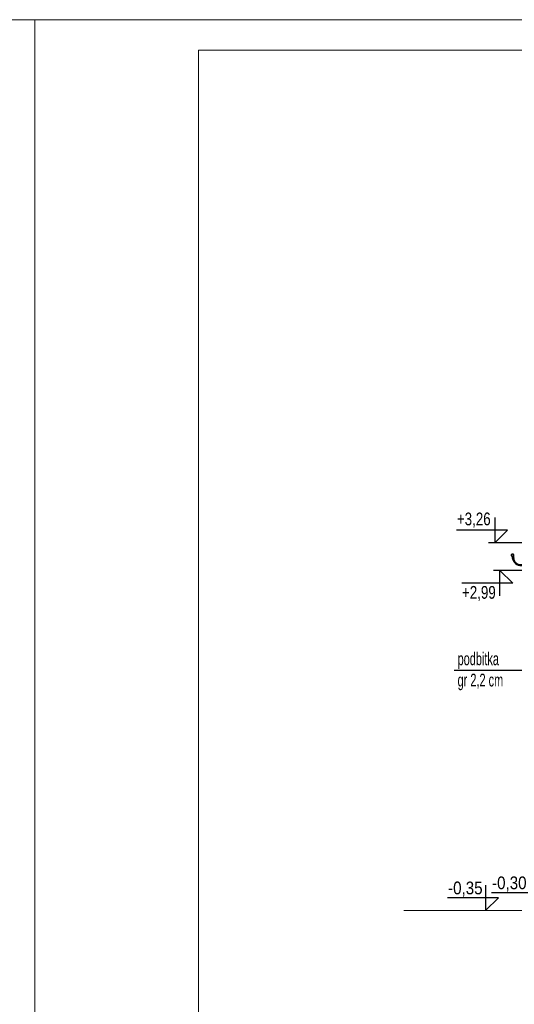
# Model space of a CAD drawing. Header units: inches. Extents: x 67073 to 287261, y -76160 to 48412.
# Tile 109 of 117: x 89416 to 89901, y -41883 to -40917. Entities that reach past the tile are written whole.
import ezdxf

# ---------------------------------------------------------------- set-up
doc = ezdxf.new("R2010")
doc.units = ezdxf.units.IN
doc.header["$MEASUREMENT"] = 0
doc.linetypes.add('HIDDEN', pattern=[0.375, 0.25, -0.125])
doc.layers.add('p--koty wysok.', color=7, linetype='Continuous')
doc.layers.add('p--opisy konstrukcji', color=64, linetype='Continuous')
doc.layers.add('p--przekrój-cienki', color=70, linetype='HIDDEN', lineweight=5)
doc.styles.add('1-50', font='arial.ttf', dxfattribs={"width": 0.75, "height": 12.5})
doc.styles.add('STYL-1', font='Arial Narrow.ttf', dxfattribs={"width": 0.75})
doc.linetypes.add('Teren', pattern='A,1e-06,[1,GRUNT.shx,S=0.01,R=0,X=-0.0001,Y=0],-2', length=2.000001)

# ---------------------------------------------------------------- blocks, each defined once
blk = doc.blocks.new('kota wykoń')
for p, q in [((0, 25), (0, 0)), ((0, 0), (-12.5, 12.5)), ((-12.5, 12.5), (37.5, 12.5))]:
    blk.add_line(p, q)
at = {"lineweight": 0}
blk.add_line((-2.5, 0), (2.5, 0), dxfattribs=at)
blk = doc.blocks.new('rynna-45')
for p, q in [((-1.41, -1.32), (-11.79, -11.71)), ((-0.91, -1.82), (-1.41, -1.32)), ((-11.96, -12.39), (-11.96, -20.3)), ((-11.26, -20.3), (-11.26, -12.39)), ((-27.37, -21.82), (-28.05, -21.98))]:
    blk.add_line(p, q)
blk.add_lwpolyline([(-9.87, -13.4), (1.77, -1.77), (0, 0), (-1.32, -1.32), (-0.86, -1.78), (-11.15, -12.06)], close=True)
for points in [[(-13.76, -21.76, -0.126579), (-12.97, -18.87, -0.092779), (-12.67, -18.6, -0.008851), (-12.57, -18.54, -0.06923), (-12.5, -18.52, -0.078464), (-12.39, -18.51, -0.069961), (-12.28, -18.54, -0.062579), (-12.19, -18.58, -0.09361), (-12.12, -18.66, -0.080703), (-12.07, -18.77, -0.004766), (-12.06, -18.8), (-12.06, -20.29, -0.072114), (-12.45, -22.47)], [(-12.16, -20.29, 0.010987), (-12.15, -19.9, 0.020209), (-12.16, -19.69, 0.003793), (-12.21, -19.15, 0.012684), (-12.23, -18.99, 0.02716), (-12.26, -18.82, 0.080703), (-12.29, -18.77, 0.09361), (-12.31, -18.75, 0.062579), (-12.35, -18.72, 0.069961), (-12.41, -18.71, 0.078464), (-12.46, -18.71, 0.06923), (-12.47, -18.72, 0.008851), (-12.56, -18.77, 0.092779), (-12.82, -18.99, 0.08666), (-12.98, -19.3)], [(-25.96, -23.48), (-26.71, -22.03), (-27.29, -19.9, 0.048174), (-27.44, -19.76, 0.04778), (-27.61, -19.64, 0.061445), (-27.88, -19.54, 0.046774), (-28.23, -19.48, 0.062395), (-28.55, -19.51, 0.054375), (-28.9, -19.61, 0.084239), (-29.19, -19.8, 0.085036), (-29.41, -20.08, 0.101297), (-29.51, -20.44, 0.076993), (-29.48, -20.9, 0.05766), (-29.34, -21.29, 0.100713), (-29.16, -21.53, 0.059375), (-28.9, -21.71, 0.062153), (-28.6, -21.82, 0.022296), (-28.27, -21.88, 0.087626), (-27.16, -24.64, 0.087626)], [(-27.36, -20.29, 0.064523), (-27.39, -20.13, 0.095497), (-27.45, -20.03, 0.048174), (-27.57, -19.91, 0.04778), (-27.71, -19.82, 0.061445), (-27.93, -19.73, 0.046774), (-28.24, -19.68, 0.062395), (-28.52, -19.7, 0.054375), (-28.82, -19.79, 0.084239), (-29.06, -19.95, 0.085036), (-29.23, -20.17, 0.101297), (-29.31, -20.46, 0.076993), (-29.29, -20.85, 0.05766), (-29.16, -21.2, 0.100713), (-29.03, -21.37, 0.059375), (-28.8, -21.53, 0.062153), (-28.55, -21.62, 0.022296), (-28.24, -21.68, 0.044622), (-28.08, -21.69, 0.01753), (-27.83, -21.67, 0.028001), (-27.68, -21.65, 0.010456), (-27.62, -21.63, 0.061145), (-27.61, -21.63, 0.070187), (-27.6, -21.62, 0.023834), (-27.57, -21.6, 0.045803), (-27.53, -21.54, 0.11654), (-27.53, -21.51, 0.003679), (-27.52, -21.49, 0.000362), (-27.52, -21.34, 0.000966), (-27.52, -21.25, 0.000732), (-27.52, -21.13)]]:
    blk.add_lwpolyline(points, format="xyb")
for centre, radius, start, end in [((-10.76, -12.39), 1.2, 115, 180), ((-10.76, -12.39), 0.5, 115, 180), ((-19.76, -20.06), 8.5, 193.03158, 358.38358), ((-19.76, -20.06), 7.8, 193.03261, 358.23719), ((-19.76, -20.06), 7.6, 181.76281, 358.23719)]:
    blk.add_arc(centre, radius, start, end)

msp = doc.modelspace()

# ---------------------------------------------------------------- linework, layer by layer
at = {"linetype": 'Continuous', "lineweight": 18}
for points in [[(87330.462, -42402.179), (89430.462, -42402.179), (89430.462, -40917.179), (87330.462, -40917.179)], [(89430.462, -42402.179), (91530.462, -42402.179), (91530.462, -40917.179), (89430.462, -40917.179)], [(89591.09, -42372.179), (91500.462, -42372.179), (91500.462, -40947.179), (89591.09, -40947.179)]]:
    msp.add_lwpolyline(points, close=True, dxfattribs=at)
at = {"layer": 'p--koty wysok.', "color": 251}
for p, q in [((89916.329, -41430.493), (89875.875, -41430.493)), ((89921.329, -41457.514), (89880.875, -41457.514))]:
    msp.add_line(p, q, dxfattribs=at)
at = {"layer": 'p--opisy konstrukcji', "color": 251}
msp.add_lwpolyline([(89842.03, -41555.278), (89914.412, -41555.278), (89967.329, -41457.514)], dxfattribs=at)
at = {"layer": 'p--przekrój-cienki', "color": 251, "linetype": 'Teren', "ltscale": 35}
msp.add_line((89792.896, -41791.314), (89951.279, -41791.314), dxfattribs=at)

# ---------------------------------------------------------------- block references
at = {"color": 251, "linetype": 'Continuous', "lineweight": 5, "rotation": 345}
msp.add_blockref('rynna-45', (89932.089, -41429.951), dxfattribs=at)
at = {"layer": 'p--koty wysok.', "color": 251, "xscale": -1, "rotation": 359.9999999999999}
for p in [(89882.06, -41430.493), (89916.179, -41786.314), (89873.025, -41791.325)]:
    msp.add_blockref('kota wykoń', p, dxfattribs=at)
at = {"layer": 'p--koty wysok.', "color": 251, "rotation": 180}
msp.add_blockref('kota wykoń', (89887.06, -41457.514), dxfattribs=at)

# ---------------------------------------------------------------- texts
at = {"layer": 'p--koty wysok.', "color": 251, "char_height": 12.5, "style": '1-50'}
for s, insert, width, attachment_point in [('+3,26', (89877.964, -41400.751), 155.56197, 3), ('+2,99', (89882.964, -41487.631), 155.56197, 9), ('{\\W0.85;-0,30}', (89913.178, -41757.784), 207.41597, 3), ('{\\W0.85;-0,35}', (89870.023, -41762.795), 207.41597, 3)]:
    msp.add_mtext(s, dxfattribs=dict(at, insert=insert, width=width, attachment_point=attachment_point))
at = {"layer": 'p--opisy konstrukcji', "color": 251, "insert": (89845.508, -41538.016), "char_height": 12.5, "width": 130.72428, "attachment_point": 1, "style": 'STYL-1'}
msp.add_mtext('podbitka \\Pgr 2,2 cm', dxfattribs=at)

doc.saveas('drawing.dxf')
